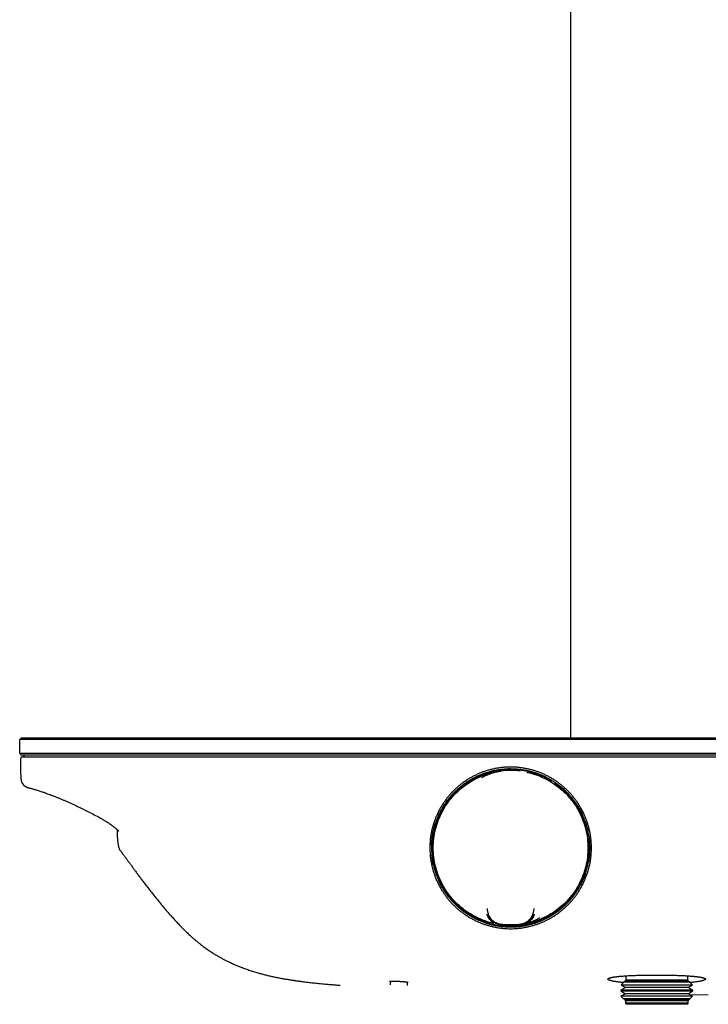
# Model space of a CAD drawing. Header units: millimetres. Extents: x 8 to 1937, y 12 to 2736.
# Tile 86 of 136: x 936 to 1136, y 1569 to 1856. Entities that reach past the tile are written whole.
import ezdxf

# ---------------------------------------------------------------- set-up
doc = ezdxf.new("R2010")
doc.units = ezdxf.units.MM

msp = doc.modelspace()

# ---------------------------------------------------------------- linework, layer by layer
at = {"color": 7, "linetype": 'Continuous', "lineweight": 30}
for p, q in [((1095.76, 2597.88), (1095.76, 1646.79)), ((935.53, 1646.29), (936.03, 1646.79)), ((936.03, 1646.79), (955.83, 1646.79)), ((955.83, 1646.79), (1285.83, 1646.79)), ((1076.84, 1646.79), (1076.84, 1646.79)), ((1076.92, 1646.79), (1076.92, 1646.79)), ((1081.69, 1646.79), (1081.69, 1646.79)), ((1081.82, 1646.79), (1081.82, 1646.79)), ((955.83, 1646.29), (935.53, 1646.29)), ((935.53, 1642.29), (935.53, 1646.29)), ((1285.83, 1646.29), (955.83, 1646.29)), ((935.53, 1642.29), (955.83, 1642.29)), ((936.03, 1641.79), (935.53, 1642.29)), ((955.83, 1641.79), (936.03, 1641.79)), ((936.83, 1641.29), (936.83, 1641.79)), ((955.74, 1641.29), (1285.93, 1641.29)), ((955.83, 1642.29), (1285.83, 1642.29)), ((1285.83, 1641.79), (955.83, 1641.79)), ((1073.53, 1637.28), (1072.77, 1637.1)), ((1075.52, 1637.11), (1075.52, 1637.11)), ((1078.25, 1637.78), (1077.66, 1637.77)), ((1081.14, 1637.11), (1081.14, 1637.11)), ((935.95, 1634.81), (935.94, 1634.9)), ((935.94, 1634.86), (935.94, 1634.89)), ((935.95, 1634.88), (935.94, 1634.86)), ((935.95, 1634.9), (935.97, 1634.89)), ((1060.03, 1628.3), (1059.72, 1628.3)), ((1096.95, 1628.3), (1096.63, 1628.3)), ((955.19, 1625.45), (955.23, 1625.44)), ((1101.02, 1618.54), (1101.03, 1618.51)), ((1063.54, 1597.18), (1063.59, 1597.26)), ((1066.3, 1595.48), (1066.3, 1595.19)), ((1085.17, 1597.15), (1085.17, 1597.17)), ((1075.52, 1592.46), (1075.52, 1592.46)), ((1081.14, 1592.46), (1081.14, 1592.46)), ((1043.35, 1576), (1043.34, 1575.14)), ((1043.34, 1575.14), (1043.34, 1574.98)), ((1045.73, 1575.99), (1045.88, 1575.98)), ((1048.32, 1574.71), (1048.32, 1575.74)), ((1111.28, 1575.73), (1110.45, 1574.91)), ((1111.71, 1575.98), (1111.28, 1575.73)), ((1130.39, 1575.73), (1111.28, 1575.73)), ((1111.83, 1576.29), (1111.59, 1576.05)), ((1111.59, 1576.05), (1111.71, 1575.98)), ((1111.59, 1576.05), (1130.07, 1576.05)), ((1129.96, 1575.98), (1111.71, 1575.98)), ((1111.83, 1577.57), (1111.83, 1576.29)), ((1129.83, 1576.29), (1111.83, 1576.29)), ((1129.83, 1576.29), (1129.83, 1577.57)), ((1130.07, 1576.05), (1129.83, 1576.29)), ((1129.96, 1575.98), (1130.07, 1576.05)), ((1130.39, 1575.73), (1129.96, 1575.98)), ((1131.21, 1574.91), (1130.39, 1575.73)), ((1111.71, 1574.18), (1110.35, 1573.4)), ((1110.35, 1573.4), (1110.35, 1573.16)), ((1131.31, 1573.4), (1110.35, 1573.4)), ((1110.35, 1573.16), (1111.71, 1572.38)), ((1110.35, 1573.16), (1131.31, 1573.16)), ((1111.71, 1572.38), (1110.4, 1571.62)), ((1110.45, 1574.91), (1111.71, 1574.18)), ((1110.45, 1574.91), (1131.21, 1574.91)), ((1129.96, 1574.18), (1111.71, 1574.18)), ((1129.96, 1572.38), (1111.71, 1572.38)), ((1129.96, 1574.18), (1131.21, 1574.91)), ((1131.31, 1573.4), (1129.96, 1574.18)), ((1129.96, 1572.38), (1131.31, 1573.16)), ((1131.27, 1571.62), (1129.96, 1572.38)), ((1131.31, 1573.16), (1131.31, 1573.4)), ((1110.4, 1571.62), (1111.07, 1570.95)), ((1131.27, 1571.62), (1110.4, 1571.62)), ((1111.07, 1570.95), (1111.71, 1570.58)), ((1111.07, 1570.95), (1130.6, 1570.95)), ((1111.71, 1570.58), (1111.54, 1570.48)), ((1111.54, 1570.48), (1111.73, 1570.29)), ((1130.13, 1570.48), (1111.54, 1570.48)), ((1129.96, 1570.58), (1111.71, 1570.58)), ((1111.73, 1570.29), (1111.73, 1569.59)), ((1129.93, 1570.29), (1111.73, 1570.29)), ((1111.73, 1569.59), (1112.03, 1569.29)), ((1129.93, 1569.59), (1111.73, 1569.59)), ((1129.63, 1569.29), (1129.93, 1569.59)), ((1129.93, 1570.29), (1130.13, 1570.48)), ((1129.93, 1569.59), (1129.93, 1570.29)), ((1129.96, 1570.58), (1130.6, 1570.95)), ((1130.13, 1570.48), (1129.96, 1570.58)), ((1130.56, 1572.03), (1135.83, 1572.14)), ((1130.6, 1570.95), (1131.27, 1571.62)), ((1129.63, 1569.29), (1112.03, 1569.29))]:
    msp.add_line(p, q, dxfattribs=at)
at = {"color": 7, "linetype": 'Continuous', "lineweight": 30, "flags": 128}
for points in [[(1055.59, 1615.53), (1055.45, 1615.69), (1055.35, 1615.8)], [(1055.61, 1613.77), (1055.44, 1614), (1055.35, 1614.12)], [(1057.58, 1604.89), (1057.6, 1605.05), (1057.64, 1605.33)], [(1058.34, 1603.4), (1058.42, 1603.71), (1058.44, 1603.76)]]:
    msp.add_lwpolyline(points, dxfattribs=at)
at = {"color": 7, "linetype": 'Continuous', "lineweight": 30}
for centre, radius, start, end in [((936.33, 1640.79), 0.5, 90, 181.0003), ((1078.33, 1614.79), 22.75, 59.1502, 54.5345), ((1078.33, 1614.79), 22.5, 82.8273, 97.1726), ((938.55, 1634.86), 2.61, 181.1715, 256.9505), ((1089.79, 1633.97), 0.4, 344.9071, 59.1502), ((1091.3, 1632.99), 0.4, 54.5345, 122.9847), ((1078.33, 1614.79), 22.5, 262.8264, 277.1736), ((1078.33, 1614.79), 22.5, 262.8552, 277.1448), ((1078.33, 1614.79), 22.33, 263.9182, 276.0818)]:
    msp.add_arc(centre, radius, start, end, dxfattribs=at)
for points, knots in [([(936.33, 1641.29), (936.34, 1641.29), (936.34, 1641.29), (936.41, 1641.29), (936.51, 1641.29), (936.65, 1641.29), (936.84, 1641.29), (937.05, 1641.29), (937.31, 1641.29), (937.59, 1641.29), (937.9, 1641.29), (938.25, 1641.29), (938.65, 1641.29), (939.1, 1641.29), (939.6, 1641.29), (940.14, 1641.29), (940.71, 1641.29), (941.32, 1641.29), (941.97, 1641.29), (942.64, 1641.29), (943.35, 1641.29), (944.08, 1641.29), (944.85, 1641.29), (945.64, 1641.29), (946.45, 1641.29), (947.28, 1641.29), (948.14, 1641.29), (949.01, 1641.29), (949.91, 1641.29), (950.85, 1641.29), (951.81, 1641.29), (952.78, 1641.29), (953.76, 1641.29), (954.75, 1641.29), (955.41, 1641.29), (955.74, 1641.29)], [0, 0, 0, 0, 0.029473, 0.05884, 0.088128, 0.117359, 0.146558, 0.175749, 0.203286, 0.230854, 0.258472, 0.286096, 0.313711, 0.344519, 0.375313, 0.406089, 0.436845, 0.467578, 0.498285, 0.528974, 0.559659, 0.590348, 0.621049, 0.651764, 0.682497, 0.713249, 0.74402, 0.774812, 0.805624, 0.837928, 0.870259, 0.902623, 0.935026, 0.967481, 1, 1, 1, 1]), ([(935.94, 1634.89), (935.92, 1635.99), (935.88, 1637.95), (935.85, 1639.91), (935.83, 1640.78)], [0, 0, 0, 0, 0.56, 1, 1, 1, 1]), ([(1078.33, 1591.28), (1077.99, 1591.28), (1077.3, 1591.29), (1076.26, 1591.36), (1075.23, 1591.48), (1074.21, 1591.64), (1073.2, 1591.84), (1072.21, 1592.09), (1071.23, 1592.38), (1070.28, 1592.7), (1069.32, 1593.08), (1068.38, 1593.49), (1067.46, 1593.95), (1066.56, 1594.44), (1065.67, 1594.98), (1064.82, 1595.55), (1063.99, 1596.16), (1063.2, 1596.79), (1062.43, 1597.46), (1061.7, 1598.17), (1060.98, 1598.91), (1060.3, 1599.69), (1059.66, 1600.5), (1059.05, 1601.34), (1058.48, 1602.19), (1057.95, 1603.07), (1057.46, 1603.96), (1057.02, 1604.87), (1056.61, 1605.8), (1056.23, 1606.76), (1055.9, 1607.74), (1055.62, 1608.73), (1055.37, 1609.74), (1055.17, 1610.75), (1055.02, 1611.76), (1054.91, 1612.77), (1054.85, 1613.78), (1054.82, 1614.8), (1054.85, 1615.82), (1054.92, 1616.85), (1055.03, 1617.88), (1055.19, 1618.9), (1055.39, 1619.91), (1055.64, 1620.9), (1055.92, 1621.88), (1056.25, 1622.83), (1056.62, 1623.78), (1057.03, 1624.72), (1057.48, 1625.64), (1057.98, 1626.55), (1058.52, 1627.43), (1059.1, 1628.29), (1059.7, 1629.11), (1060.34, 1629.9), (1061, 1630.67), (1061.71, 1631.4), (1062.44, 1632.11), (1063.22, 1632.79), (1064.02, 1633.43), (1064.86, 1634.04), (1065.72, 1634.62), (1066.59, 1635.15), (1067.48, 1635.64), (1068.39, 1636.08), (1069.32, 1636.5), (1070.28, 1636.87), (1071.26, 1637.2), (1072.26, 1637.49), (1073.27, 1637.73), (1074.29, 1637.94), (1075.31, 1638.09), (1076.32, 1638.2), (1077.34, 1638.27), (1078.35, 1638.29), (1079.38, 1638.27), (1080.41, 1638.2), (1081.43, 1638.08), (1082.46, 1637.92), (1083.47, 1637.72), (1084.46, 1637.47), (1085.44, 1637.19), (1086.39, 1636.86), (1087.34, 1636.49), (1088.28, 1636.08), (1089.2, 1635.63), (1090.1, 1635.13), (1090.99, 1634.59), (1091.85, 1634.01), (1092.67, 1633.41), (1093.46, 1632.77), (1094.22, 1632.1), (1094.96, 1631.4), (1095.66, 1630.66), (1096.34, 1629.89), (1096.99, 1629.08), (1097.6, 1628.25), (1098.17, 1627.39), (1098.7, 1626.51), (1099.19, 1625.62), (1099.64, 1624.71), (1100.05, 1623.78), (1100.42, 1622.82), (1100.75, 1621.85), (1101.04, 1620.86), (1101.29, 1619.85), (1101.49, 1618.84), (1101.64, 1617.83), (1101.75, 1616.82), (1101.82, 1615.81), (1101.84, 1614.78), (1101.82, 1613.75), (1101.75, 1612.72), (1101.64, 1611.69), (1101.48, 1610.67), (1101.28, 1609.66), (1101.03, 1608.67), (1100.75, 1607.7), (1100.42, 1606.74), (1100.05, 1605.79), (1099.64, 1604.84), (1099.18, 1603.92), (1098.68, 1603.01), (1098.14, 1602.13), (1097.57, 1601.27), (1096.97, 1600.45), (1096.33, 1599.66), (1095.66, 1598.9), (1094.96, 1598.16), (1094.22, 1597.46), (1093.45, 1596.78), (1092.64, 1596.14), (1091.81, 1595.53), (1090.95, 1594.96), (1090.08, 1594.43), (1089.19, 1593.95), (1088.28, 1593.5), (1087.34, 1593.09), (1086.38, 1592.71), (1085.41, 1592.38), (1084.41, 1592.09), (1083.41, 1591.84), (1082.4, 1591.63), (1081.38, 1591.47), (1080.36, 1591.36), (1079.35, 1591.29), (1078.67, 1591.28), (1078.33, 1591.28)], [0, 0, 0, 0, 0.007016, 0.014028, 0.021048, 0.028091, 0.035118, 0.041973, 0.048825, 0.055685, 0.062567, 0.069568, 0.076548, 0.083521, 0.090499, 0.097523, 0.104426, 0.111307, 0.118181, 0.12506, 0.132085, 0.13909, 0.146088, 0.153094, 0.160107, 0.166974, 0.173836, 0.180705, 0.187594, 0.194597, 0.20159, 0.208589, 0.215606, 0.222634, 0.229505, 0.236359, 0.24321, 0.250069, 0.257043, 0.26402, 0.271012, 0.278034, 0.285079, 0.291964, 0.298821, 0.305665, 0.312507, 0.31947, 0.326438, 0.333425, 0.340444, 0.347493, 0.354386, 0.361248, 0.368093, 0.374935, 0.381904, 0.388872, 0.395855, 0.402864, 0.409906, 0.416799, 0.423667, 0.430523, 0.437381, 0.444371, 0.451374, 0.458403, 0.465473, 0.472575, 0.479508, 0.486403, 0.493274, 0.500132, 0.507103, 0.514077, 0.521068, 0.528089, 0.535137, 0.542023, 0.548882, 0.555725, 0.562566, 0.569528, 0.576496, 0.583482, 0.590499, 0.597549, 0.604441, 0.611305, 0.618152, 0.624995, 0.631967, 0.638937, 0.645919, 0.652925, 0.659964, 0.666856, 0.673726, 0.680585, 0.687449, 0.694448, 0.701429, 0.708407, 0.715395, 0.72241, 0.729295, 0.736172, 0.743055, 0.749955, 0.756982, 0.763989, 0.77099, 0.777997, 0.785008, 0.791873, 0.798732, 0.805599, 0.812486, 0.819486, 0.826478, 0.833476, 0.840494, 0.847523, 0.854395, 0.86125, 0.868099, 0.874957, 0.881904, 0.888857, 0.895832, 0.90284, 0.909852, 0.916704, 0.923555, 0.930419, 0.937306, 0.944337, 0.951343, 0.958337, 0.965332, 0.972384, 0.97932, 0.986226, 0.993115, 1, 1, 1, 1]), ([(1073.58, 1592.83), (1073.34, 1592.87), (1072.21, 1593.07), (1070.25, 1593.75), (1067.78, 1594.85), (1065.46, 1596.27), (1063.33, 1597.95), (1061.41, 1599.87), (1059.75, 1602.01), (1058.34, 1604.34), (1057.23, 1606.81), (1056.43, 1609.41), (1055.94, 1612.08), (1055.78, 1614.79), (1055.94, 1617.5), (1056.43, 1620.17), (1057.23, 1622.76), (1058.34, 1625.24), (1059.75, 1627.56), (1061.41, 1629.7), (1063.33, 1631.63), (1065.46, 1633.31), (1067.78, 1634.72), (1070.25, 1635.83), (1072.21, 1636.5), (1073.34, 1636.7), (1073.59, 1636.75)], [0, 0, 0, 0, 0.0121708, 0.0565171, 0.1008635, 0.1452098, 0.1895562, 0.2339025, 0.2782489, 0.3225952, 0.3669416, 0.4112879, 0.4556343, 0.4999806, 0.544327, 0.5886733, 0.6330197, 0.677366, 0.7217124, 0.7660587, 0.8104051, 0.8547514, 0.8990978, 0.9434441, 0.9877905, 1, 1, 1, 1]), ([(1065.91, 1634.14), (1065.94, 1634.17), (1066.03, 1634.22), (1066.19, 1634.33), (1066.39, 1634.45), (1066.64, 1634.61), (1066.93, 1634.77), (1067.23, 1634.94), (1067.51, 1635.09), (1067.79, 1635.24), (1068.05, 1635.37), (1068.3, 1635.5), (1068.54, 1635.61), (1068.75, 1635.71), (1068.93, 1635.79), (1069.1, 1635.86), (1069.28, 1635.94), (1069.46, 1636.02), (1069.66, 1636.1), (1069.89, 1636.19), (1070.16, 1636.29), (1070.47, 1636.41), (1070.85, 1636.55), (1071.31, 1636.7), (1071.81, 1636.85), (1072.3, 1636.99), (1072.62, 1637.07), (1072.78, 1637.11)], [0, 0, 0, 0, 0.018388, 0.043489, 0.075489, 0.114477, 0.161073, 0.206568, 0.250255, 0.291079, 0.330205, 0.367638, 0.402988, 0.434049, 0.460472, 0.482569, 0.508399, 0.535361, 0.562844, 0.595154, 0.633022, 0.676459, 0.725476, 0.79712, 0.866804, 0.93443, 1, 1, 1, 1]), ([(1069.96, 1635.14), (1070.05, 1635.2), (1070.24, 1635.33), (1070.55, 1635.52), (1070.88, 1635.71), (1071.23, 1635.89), (1071.6, 1636.06), (1071.88, 1636.18), (1072.08, 1636.26), (1072.18, 1636.3), (1072.29, 1636.34), (1072.4, 1636.38), (1072.51, 1636.42), (1072.75, 1636.5), (1073.11, 1636.62), (1073.59, 1636.75), (1074.02, 1636.85), (1074.4, 1636.94), (1074.75, 1637), (1075.04, 1637.05), (1075.29, 1637.08), (1075.44, 1637.1), (1075.51, 1637.11)], [0, 0, 0, 0, 0.055208, 0.115185, 0.179966, 0.249579, 0.314853, 0.383894, 0.4026, 0.421565, 0.440789, 0.460272, 0.480014, 0.500014, 0.59075, 0.67348, 0.748153, 0.814738, 0.873215, 0.923579, 0.965836, 1, 1, 1, 1]), ([(1073.53, 1637.28), (1073.58, 1637.29), (1073.69, 1637.32), (1073.86, 1637.36), (1074.02, 1637.39), (1074.19, 1637.42), (1074.4, 1637.46), (1074.65, 1637.5), (1074.96, 1637.55), (1075.28, 1637.59), (1075.65, 1637.64), (1076.05, 1637.68), (1076.46, 1637.72), (1076.78, 1637.74), (1077.03, 1637.76), (1077.2, 1637.77), (1077.35, 1637.77), (1077.46, 1637.78), (1077.54, 1637.78), (1077.61, 1637.78), (1077.65, 1637.78), (1077.67, 1637.78)], [0, 0, 0, 0, 0.0453888, 0.0844014, 0.1211374, 0.1625598, 0.2089461, 0.2739116, 0.3466338, 0.4270501, 0.5086428, 0.6122611, 0.7099435, 0.8016723, 0.845302, 0.8871726, 0.9239195, 0.9475608, 0.9679815, 0.9853685, 1, 1, 1, 1]), ([(1075.51, 1637.11), (1075.38, 1637.09), (1075.13, 1637.06), (1074.79, 1637), (1074.53, 1636.93), (1074.37, 1636.88), (1074.31, 1636.87)], [0, 0, 0, 0, 0.292519, 0.570353, 0.841243, 1, 1, 1, 1]), ([(1078.22, 1637.79), (1078.28, 1637.79), (1078.41, 1637.79), (1078.62, 1637.79), (1078.87, 1637.79), (1079.15, 1637.78), (1079.45, 1637.77), (1079.77, 1637.75), (1080.12, 1637.73), (1080.5, 1637.69), (1080.89, 1637.65), (1081.25, 1637.61), (1081.58, 1637.57), (1081.86, 1637.52), (1082.1, 1637.49), (1082.32, 1637.45), (1082.51, 1637.41), (1082.7, 1637.38), (1082.89, 1637.34), (1083.11, 1637.29), (1083.35, 1637.24), (1083.62, 1637.18), (1083.91, 1637.11), (1084.21, 1637.03), (1084.53, 1636.95), (1084.87, 1636.85), (1085.22, 1636.74), (1085.56, 1636.63), (1085.87, 1636.53), (1086.14, 1636.43), (1086.37, 1636.35), (1086.57, 1636.27), (1086.75, 1636.2), (1086.92, 1636.13), (1087.09, 1636.06), (1087.28, 1635.99), (1087.49, 1635.89), (1087.78, 1635.77), (1088.13, 1635.61), (1088.55, 1635.41), (1088.98, 1635.18), (1089.4, 1634.96), (1089.77, 1634.75), (1090.07, 1634.57), (1090.34, 1634.41), (1090.51, 1634.3), (1090.59, 1634.25)], [0, 0, 0, 0, 0.0135965, 0.0300859, 0.0496868, 0.0714478, 0.09421, 0.1179761, 0.1460184, 0.1753527, 0.2058535, 0.2343733, 0.2595855, 0.2811231, 0.2994587, 0.3157994, 0.3320937, 0.3453511, 0.3596203, 0.3766142, 0.3963338, 0.4178826, 0.4404337, 0.463984, 0.4885293, 0.5163079, 0.5452455, 0.5732563, 0.5982431, 0.620211, 0.6391668, 0.6553873, 0.6698696, 0.6840052, 0.6970691, 0.7122728, 0.7301791, 0.7506537, 0.7837269, 0.8191012, 0.8567931, 0.8967575, 0.926911, 0.9541533, 0.9785064, 1, 1, 1, 1]), ([(1083.08, 1636.75), (1083.33, 1636.7), (1084.46, 1636.5), (1086.41, 1635.83), (1088.89, 1634.72), (1091.2, 1633.31), (1093.34, 1631.63), (1095.25, 1629.7), (1096.92, 1627.56), (1098.32, 1625.24), (1099.43, 1622.76), (1100.24, 1620.17), (1100.72, 1617.5), (1100.89, 1614.79), (1100.72, 1612.08), (1100.24, 1609.41), (1099.43, 1606.81), (1098.32, 1604.34), (1096.92, 1602.01), (1095.25, 1599.87), (1093.34, 1597.95), (1091.2, 1596.27), (1088.89, 1594.85), (1086.41, 1593.75), (1084.46, 1593.07), (1083.32, 1592.87), (1083.08, 1592.83)], [0, 0, 0, 0, 0.012171, 0.056517, 0.100863, 0.14521, 0.189556, 0.233903, 0.278249, 0.322595, 0.366942, 0.411288, 0.455634, 0.499981, 0.544327, 0.588673, 0.63302, 0.677366, 0.721712, 0.766059, 0.810405, 0.854751, 0.899098, 0.943444, 0.98779, 1, 1, 1, 1]), ([(936.05, 1634.13), (936.06, 1634.09), (936.1, 1633.97), (936.19, 1633.76), (936.32, 1633.51), (936.48, 1633.27), (936.67, 1633.05), (936.88, 1632.86), (937.08, 1632.71), (937.28, 1632.59), (937.42, 1632.51), (937.52, 1632.47), (937.57, 1632.45), (937.62, 1632.43), (937.67, 1632.41), (937.71, 1632.39), (937.75, 1632.38), (937.79, 1632.37), (937.83, 1632.36), (937.87, 1632.35), (937.91, 1632.33), (937.96, 1632.32), (938.01, 1632.31), (938.07, 1632.29), (938.13, 1632.27), (938.24, 1632.24), (938.39, 1632.2), (938.6, 1632.14), (938.84, 1632.08), (939.09, 1632.01), (939.37, 1631.93), (939.7, 1631.83), (940.07, 1631.72), (940.49, 1631.6), (940.94, 1631.45), (941.43, 1631.3), (941.94, 1631.13), (942.48, 1630.95), (943.05, 1630.75), (943.67, 1630.52), (944.35, 1630.27), (945.09, 1629.99), (945.85, 1629.7), (946.64, 1629.38), (947.44, 1629.05), (948.26, 1628.71), (949.09, 1628.34), (949.94, 1627.97), (950.81, 1627.57), (951.68, 1627.17), (952.55, 1626.75), (953.43, 1626.33), (954.31, 1625.9), (954.9, 1625.6), (955.19, 1625.45)], [0, 0, 0, 0, 0.003657, 0.01275, 0.021989, 0.031355, 0.040761, 0.050071, 0.059212, 0.066197, 0.073804, 0.075872, 0.078115, 0.080737, 0.084033, 0.087377, 0.091534, 0.096668, 0.102938, 0.110498, 0.119819, 0.130331, 0.141732, 0.153718, 0.165985, 0.178219, 0.206425, 0.233994, 0.258328, 0.282621, 0.306995, 0.331439, 0.359277, 0.387152, 0.415033, 0.442892, 0.470703, 0.498443, 0.526126, 0.553791, 0.58545, 0.617154, 0.648875, 0.680573, 0.7122, 0.743816, 0.775627, 0.807589, 0.839643, 0.871722, 0.903753, 0.935736, 0.967793, 1, 1, 1, 1]), ([(1059.3, 1627.71), (1059.4, 1627.85), (1059.59, 1628.12), (1059.88, 1628.53), (1060.17, 1628.92), (1060.47, 1629.29), (1060.74, 1629.61), (1060.97, 1629.89), (1061.17, 1630.11), (1061.34, 1630.3), (1061.5, 1630.47), (1061.63, 1630.61), (1061.76, 1630.75), (1061.88, 1630.87), (1062, 1631), (1062.14, 1631.13), (1062.3, 1631.29), (1062.49, 1631.47), (1062.71, 1631.68), (1062.98, 1631.92), (1063.28, 1632.19), (1063.64, 1632.48), (1064.03, 1632.8), (1064.31, 1633.02), (1064.46, 1633.13)], [0, 0, 0, 0, 0.067864, 0.134139, 0.198869, 0.262096, 0.323447, 0.367278, 0.406408, 0.440848, 0.470604, 0.496376, 0.520436, 0.543852, 0.565475, 0.590676, 0.620464, 0.65491, 0.69548, 0.742821, 0.796946, 0.85786, 0.925552, 1, 1, 1, 1]), ([(1065.93, 1634.15), (1065.74, 1634.03), (1065.27, 1633.73), (1064.75, 1633.36), (1064.42, 1633.1), (1064.35, 1633.05)], [0, 0, 0, 0, 0.344819, 0.871462, 1, 1, 1, 1]), ([(1090.86, 1634.07), (1090.82, 1634.1), (1090.72, 1634.17), (1090.62, 1634.23), (1090.55, 1634.27)], [0, 0, 0, 0, 0.356624, 1, 1, 1, 1]), ([(1090.85, 1634.08), (1090.9, 1634.05), (1090.98, 1634), (1091.12, 1633.92), (1091.24, 1633.83), (1091.38, 1633.74), (1091.54, 1633.63), (1091.73, 1633.49), (1091.96, 1633.32), (1092.21, 1633.14), (1092.49, 1632.92), (1092.79, 1632.69), (1093.09, 1632.44), (1093.31, 1632.25), (1093.47, 1632.11), (1093.59, 1632.01), (1093.7, 1631.91), (1093.81, 1631.8), (1093.88, 1631.73), (1093.92, 1631.7)], [0, 0, 0, 0, 0.045593, 0.085237, 0.121641, 0.162315, 0.208064, 0.272369, 0.344561, 0.424619, 0.510309, 0.617635, 0.715285, 0.803311, 0.843727, 0.881748, 0.916829, 0.962088, 1, 1, 1, 1]), ([(1094.98, 1630.65), (1094.86, 1630.77), (1094.52, 1631.14), (1094.15, 1631.48), (1093.91, 1631.71)], [0, 0, 0, 0, 0.332702, 1, 1, 1, 1]), ([(1094.97, 1630.67), (1094.99, 1630.65), (1095.03, 1630.61), (1095.1, 1630.53), (1095.2, 1630.43), (1095.32, 1630.31), (1095.5, 1630.1), (1095.74, 1629.83), (1096.02, 1629.51), (1096.28, 1629.19), (1096.52, 1628.88), (1096.74, 1628.59), (1096.93, 1628.33), (1097.09, 1628.11), (1097.23, 1627.92), (1097.34, 1627.75), (1097.45, 1627.58), (1097.57, 1627.4), (1097.71, 1627.2), (1097.86, 1626.96), (1098.03, 1626.68), (1098.27, 1626.28), (1098.55, 1625.77), (1098.87, 1625.16), (1099.06, 1624.75), (1099.16, 1624.55)], [0, 0, 0, 0, 0.010763, 0.024651, 0.041783, 0.066226, 0.095336, 0.153728, 0.211419, 0.266359, 0.318528, 0.367909, 0.412734, 0.449549, 0.478866, 0.504831, 0.531743, 0.559384, 0.591946, 0.629975, 0.673463, 0.722407, 0.817374, 0.909872, 1, 1, 1, 1]), ([(1057.36, 1624.23), (1057.4, 1624.31), (1057.47, 1624.48), (1057.59, 1624.74), (1057.73, 1625.03), (1057.88, 1625.33), (1058.05, 1625.65), (1058.22, 1625.97), (1058.39, 1626.26), (1058.54, 1626.51), (1058.66, 1626.72), (1058.76, 1626.88), (1058.84, 1627.01), (1058.93, 1627.15), (1058.99, 1627.24), (1059.02, 1627.28)], [0, 0, 0, 0, 0.075908, 0.15902, 0.249423, 0.347205, 0.452453, 0.559202, 0.655093, 0.73973, 0.813074, 0.860648, 0.902587, 0.947816, 1, 1, 1, 1]), ([(1059.3, 1627.71), (1059.29, 1627.69), (1059.26, 1627.64), (1059.21, 1627.57), (1059.15, 1627.47), (1059.08, 1627.38), (1059.04, 1627.31), (1059.02, 1627.28)], [0, 0, 0, 0, 0.115289, 0.336369, 0.557514, 0.778725, 1, 1, 1, 1]), ([(955.14, 1625.49), (955.7, 1625.21), (956.81, 1624.65), (957.9, 1624.06), (958.44, 1623.77)], [0, 0, 0, 0, 0.5034469, 1, 1, 1, 1]), ([(958.44, 1623.76), (958.5, 1623.72), (958.61, 1623.66), (958.76, 1623.58), (958.87, 1623.52), (959.05, 1623.43), (959.31, 1623.28), (959.67, 1623.07), (960.04, 1622.86), (960.37, 1622.66), (960.67, 1622.47), (960.95, 1622.3), (961.2, 1622.14), (961.42, 1621.99), (961.6, 1621.87), (961.75, 1621.77), (961.88, 1621.68), (961.99, 1621.61), (962.08, 1621.54), (962.18, 1621.47), (962.3, 1621.38), (962.43, 1621.29), (962.56, 1621.19), (962.69, 1621.09), (962.82, 1620.99), (962.96, 1620.88), (963.11, 1620.76), (963.27, 1620.64), (963.4, 1620.52), (963.51, 1620.42), (963.61, 1620.33), (963.71, 1620.25), (963.8, 1620.16), (963.9, 1620.07), (963.98, 1619.98), (964.05, 1619.91), (964.11, 1619.85), (964.15, 1619.8), (964.19, 1619.76), (964.21, 1619.74), (964.24, 1619.7), (964.27, 1619.67), (964.29, 1619.64), (964.3, 1619.63), (964.31, 1619.61), (964.32, 1619.6), (964.32, 1619.6), (964.32, 1619.6)], [0, 0, 0, 0, 0.0221, 0.039571, 0.053395, 0.064479, 0.102626, 0.150031, 0.195513, 0.23738, 0.275564, 0.310008, 0.344737, 0.374473, 0.399176, 0.418862, 0.436007, 0.452023, 0.466059, 0.479429, 0.496274, 0.517831, 0.538094, 0.560112, 0.580953, 0.600469, 0.631932, 0.659399, 0.684909, 0.708984, 0.728392, 0.749569, 0.772235, 0.796107, 0.821016, 0.843205, 0.857022, 0.868821, 0.882543, 0.899546, 0.915919, 0.932897, 0.946625, 0.958558, 0.971898, 0.989327, 1, 1, 1, 1]), ([(1057.39, 1624.28), (1057.32, 1624.13), (1057.13, 1623.71), (1056.85, 1623), (1056.62, 1622.4), (1056.51, 1622.06), (1056.5, 1622.01)], [0, 0, 0, 0, 0.206133, 0.564717, 0.93724, 1, 1, 1, 1]), ([(1099.94, 1622.65), (1099.84, 1622.93), (1099.62, 1623.53), (1099.34, 1624.18), (1099.15, 1624.55), (1099.12, 1624.62)], [0, 0, 0, 0, 0.418556, 0.897329, 1, 1, 1, 1]), ([(1055.35, 1615.62), (1055.35, 1615.67), (1055.35, 1615.77), (1055.35, 1615.92), (1055.36, 1616.08), (1055.37, 1616.25), (1055.38, 1616.45), (1055.4, 1616.69), (1055.43, 1616.98), (1055.46, 1617.31), (1055.5, 1617.64), (1055.54, 1617.95), (1055.58, 1618.23), (1055.62, 1618.47), (1055.66, 1618.69), (1055.69, 1618.87), (1055.72, 1619.02), (1055.74, 1619.16), (1055.77, 1619.31), (1055.81, 1619.49), (1055.85, 1619.7), (1055.9, 1619.92), (1055.96, 1620.16), (1056.02, 1620.41), (1056.09, 1620.67), (1056.16, 1620.93), (1056.24, 1621.2), (1056.31, 1621.45), (1056.38, 1621.68), (1056.45, 1621.87), (1056.49, 1621.98), (1056.5, 1622.03)], [0, 0, 0, 0, 0.025875, 0.048868, 0.072134, 0.098372, 0.12778, 0.160358, 0.207822, 0.260663, 0.312315, 0.361647, 0.404759, 0.44164, 0.473427, 0.503639, 0.525083, 0.544962, 0.568065, 0.595697, 0.627865, 0.664325, 0.701832, 0.739369, 0.781441, 0.823537, 0.86565, 0.907164, 0.944839, 0.975662, 1, 1, 1, 1]), ([(1099.94, 1622.68), (1099.96, 1622.62), (1100, 1622.5), (1100.08, 1622.29), (1100.17, 1622.04), (1100.26, 1621.77), (1100.35, 1621.48), (1100.44, 1621.15), (1100.55, 1620.77), (1100.66, 1620.35), (1100.75, 1619.96), (1100.8, 1619.7), (1100.83, 1619.58)], [0, 0, 0, 0, 0.056269, 0.125203, 0.207474, 0.299848, 0.392295, 0.484202, 0.621003, 0.755907, 0.882578, 1, 1, 1, 1]), ([(964.04, 1616.6), (964.04, 1616.65), (964.04, 1616.77), (964.04, 1616.95), (964.04, 1617.15), (964.04, 1617.36), (964.03, 1617.58), (964.03, 1617.82), (964.03, 1618.07), (964.03, 1618.33), (964.03, 1618.61), (964.02, 1618.9), (964.02, 1619.2), (964.02, 1619.52), (964.02, 1619.77), (964.01, 1619.91), (964.01, 1619.95)], [0, 0, 0, 0, 0.041181, 0.087843, 0.139997, 0.197649, 0.260805, 0.32947, 0.403647, 0.483338, 0.568546, 0.659273, 0.755519, 0.857287, 0.964576, 1, 1, 1, 1]), ([(1101.04, 1618.43), (1101.01, 1618.59), (1100.95, 1618.97), (1100.87, 1619.35), (1100.83, 1619.58)], [0, 0, 0, 0, 0.407551, 1, 1, 1, 1]), ([(1101.03, 1618.51), (1101.07, 1618.25), (1101.15, 1617.73), (1101.24, 1616.94), (1101.3, 1616.15), (1101.33, 1615.36), (1101.34, 1614.59), (1101.32, 1613.92), (1101.3, 1613.37), (1101.26, 1612.93), (1101.23, 1612.52), (1101.19, 1612.15), (1101.15, 1611.83), (1101.11, 1611.57), (1101.08, 1611.34), (1101.04, 1611.11), (1101, 1610.87), (1100.97, 1610.7), (1100.95, 1610.61)], [0, 0, 0, 0, 0.099357, 0.200557, 0.300425, 0.398931, 0.496044, 0.591285, 0.651148, 0.706716, 0.757992, 0.804977, 0.847676, 0.878221, 0.906127, 0.934173, 0.965423, 1, 1, 1, 1]), ([(964.06, 1616.59), (964.06, 1616.46), (964.07, 1616.18), (964.13, 1615.76), (964.22, 1615.34), (964.35, 1614.93), (964.51, 1614.54), (964.7, 1614.16), (964.92, 1613.79), (965.1, 1613.57), (965.18, 1613.45)], [0, 0, 0, 0, 0.117953, 0.245191, 0.371813, 0.49807, 0.623797, 0.748935, 0.874127, 1, 1, 1, 1]), ([(1055.35, 1615.63), (1055.35, 1615.59), (1055.33, 1615.25), (1055.33, 1614.62), (1055.35, 1613.72), (1055.4, 1612.98), (1055.45, 1612.54), (1055.46, 1612.41)], [0, 0, 0, 0, 0.040447, 0.31283, 0.591255, 0.875722, 1, 1, 1, 1]), ([(1100.08, 1607.3), (1100.09, 1607.34), (1100.18, 1607.58), (1100.32, 1608.04), (1100.51, 1608.68), (1100.68, 1609.32), (1100.82, 1609.96), (1100.97, 1610.71), (1101.11, 1611.57), (1101.23, 1612.54), (1101.3, 1613.52), (1101.34, 1614.52), (1101.33, 1615.42), (1101.29, 1616.18), (1101.26, 1616.6), (1101.24, 1616.8)], [0, 0, 0, 0, 0.012897, 0.081494, 0.150091, 0.218688, 0.287286, 0.355883, 0.455874, 0.557068, 0.659464, 0.763063, 0.867865, 0.93714, 1, 1, 1, 1]), ([(965.18, 1613.45), (965.34, 1613.25), (965.67, 1612.83), (966.16, 1612.18), (966.66, 1611.49), (967.19, 1610.76), (967.73, 1610), (968.31, 1609.21), (968.9, 1608.39), (969.54, 1607.53), (970.21, 1606.63), (970.92, 1605.69), (971.66, 1604.72), (972.42, 1603.72), (973.22, 1602.69), (974.05, 1601.64), (974.91, 1600.56), (975.8, 1599.46), (976.73, 1598.33), (977.69, 1597.18), (978.69, 1596), (979.66, 1594.9), (980.58, 1593.87), (981.46, 1592.91), (982.38, 1591.95), (983.33, 1590.98), (984.27, 1590.06), (984.91, 1589.48), (985.21, 1589.2)], [0, 0, 0, 0, 0.024549, 0.050445, 0.077659, 0.106162, 0.135927, 0.166916, 0.199102, 0.23246, 0.268641, 0.306073, 0.344765, 0.384728, 0.425972, 0.468509, 0.512342, 0.557439, 0.603799, 0.651439, 0.700374, 0.750616, 0.79104, 0.832322, 0.874456, 0.917448, 0.961317, 1, 1, 1, 1]), ([(1055.84, 1609.97), (1055.83, 1610.03), (1055.8, 1610.14), (1055.77, 1610.29), (1055.74, 1610.43), (1055.71, 1610.57), (1055.68, 1610.77), (1055.64, 1611.01), (1055.59, 1611.32), (1055.54, 1611.68), (1055.49, 1612.09), (1055.46, 1612.39), (1055.44, 1612.54)], [0, 0, 0, 0, 0.0731962, 0.1383341, 0.1814555, 0.2368094, 0.3055383, 0.4057113, 0.5252331, 0.66413, 0.8224, 1, 1, 1, 1]), ([(1055.84, 1609.97), (1055.91, 1609.65), (1056.06, 1609.03), (1056.32, 1608.11), (1056.6, 1607.23), (1056.92, 1606.38), (1057.22, 1605.65), (1057.42, 1605.21), (1057.5, 1605.04)], [0, 0, 0, 0, 0.186748, 0.369201, 0.547359, 0.721221, 0.890786, 1, 1, 1, 1]), ([(1100.08, 1607.31), (1100.07, 1607.27), (1100.05, 1607.2), (1100.01, 1607.09), (1099.98, 1606.99), (1099.94, 1606.88), (1099.89, 1606.75), (1099.82, 1606.58), (1099.73, 1606.35), (1099.62, 1606.06), (1099.49, 1605.76), (1099.35, 1605.43), (1099.2, 1605.09), (1099.01, 1604.7), (1098.81, 1604.3), (1098.6, 1603.89), (1098.39, 1603.52), (1098.22, 1603.21), (1098.07, 1602.96), (1097.93, 1602.74), (1097.79, 1602.51), (1097.69, 1602.36), (1097.64, 1602.28)], [0, 0, 0, 0, 0.023497, 0.0434, 0.062122, 0.082669, 0.106411, 0.133347, 0.182128, 0.238799, 0.296061, 0.359608, 0.428647, 0.495716, 0.586442, 0.669076, 0.743622, 0.810084, 0.85664, 0.901484, 0.949193, 1, 1, 1, 1]), ([(1059.39, 1601.74), (1059.36, 1601.78), (1059.3, 1601.87), (1059.19, 1602.01), (1059.09, 1602.17), (1058.97, 1602.35), (1058.84, 1602.56), (1058.69, 1602.8), (1058.49, 1603.13), (1058.25, 1603.55), (1057.99, 1604.05), (1057.74, 1604.55), (1057.58, 1604.88), (1057.5, 1605.05)], [0, 0, 0, 0, 0.049155, 0.091392, 0.139731, 0.19597, 0.26046, 0.333211, 0.414233, 0.562189, 0.709796, 0.855717, 1, 1, 1, 1]), ([(1059.39, 1601.74), (1059.48, 1601.61), (1059.7, 1601.29), (1060.1, 1600.76), (1060.57, 1600.17), (1061.06, 1599.59), (1061.56, 1599.05), (1062.05, 1598.54), (1062.53, 1598.07), (1062.97, 1597.67), (1063.36, 1597.33), (1063.62, 1597.1), (1063.82, 1596.95), (1063.95, 1596.84), (1064.1, 1596.72), (1064.26, 1596.59), (1064.61, 1596.32), (1064.96, 1596.07), (1065.26, 1595.87), (1065.3, 1595.84)], [0, 0, 0, 0, 0.054549, 0.141165, 0.235007, 0.325502, 0.41265, 0.496453, 0.576908, 0.654018, 0.708867, 0.761887, 0.778173, 0.797742, 0.822346, 0.846915, 0.871452, 0.980577, 1, 1, 1, 1]), ([(1096.05, 1600.12), (1096.13, 1600.22), (1096.35, 1600.48), (1096.69, 1600.92), (1096.97, 1601.31), (1097.16, 1601.58), (1097.26, 1601.72), (1097.35, 1601.86), (1097.45, 1602), (1097.54, 1602.14), (1097.6, 1602.23), (1097.64, 1602.28)], [0, 0, 0, 0, 0.1436226, 0.3805181, 0.6196621, 0.6826686, 0.7458293, 0.8091443, 0.8726135, 0.9362369, 1, 1, 1, 1]), ([(1088.09, 1593.96), (1088.12, 1593.98), (1088.44, 1594.12), (1089.04, 1594.43), (1089.89, 1594.89), (1090.7, 1595.39), (1091.48, 1595.91), (1092.23, 1596.46), (1092.97, 1597.04), (1093.63, 1597.6), (1094.03, 1597.98), (1094.19, 1598.14)], [0, 0, 0, 0, 0.013987, 0.14132, 0.271244, 0.403759, 0.526478, 0.651339, 0.778341, 0.907485, 1, 1, 1, 1]), ([(1096.05, 1600.12), (1096, 1600.06), (1095.91, 1599.95), (1095.76, 1599.77), (1095.6, 1599.58), (1095.44, 1599.4), (1095.28, 1599.23), (1095.14, 1599.08), (1095.02, 1598.95), (1094.92, 1598.85), (1094.85, 1598.77), (1094.78, 1598.7), (1094.71, 1598.63), (1094.62, 1598.54), (1094.5, 1598.43), (1094.36, 1598.29), (1094.25, 1598.18), (1094.19, 1598.13)], [0, 0, 0, 0, 0.082011, 0.167308, 0.256076, 0.348507, 0.436337, 0.511441, 0.573845, 0.624245, 0.671799, 0.695793, 0.728832, 0.77577, 0.836624, 0.911376, 1, 1, 1, 1]), ([(1063.59, 1597.26), (1063.61, 1597.3), (1063.64, 1597.35), (1063.67, 1597.39), (1063.68, 1597.39)], [0, 0, 0, 0, 0.862667, 1, 1, 1, 1]), ([(1065.82, 1595.49), (1065.79, 1595.51), (1065.72, 1595.55), (1065.58, 1595.64), (1065.43, 1595.74), (1065.32, 1595.82), (1065.26, 1595.86)], [0, 0, 0, 0, 0.184816, 0.40941, 0.679959, 1, 1, 1, 1]), ([(1065.8, 1595.5), (1065.84, 1595.47), (1066.17, 1595.25), (1066.81, 1594.87), (1067.72, 1594.37), (1068.54, 1593.97), (1069.05, 1593.75), (1069.25, 1593.66)], [0, 0, 0, 0, 0.036308, 0.303797, 0.56938, 0.833057, 1, 1, 1, 1]), ([(1075.53, 1592.46), (1075.32, 1592.49), (1074.89, 1592.55), (1074.26, 1592.71), (1073.64, 1592.96), (1073.05, 1593.3), (1072.52, 1593.72), (1072.07, 1594.25), (1071.7, 1594.84), (1071.53, 1595.27), (1071.45, 1595.49)], [0, 0, 0, 0, 0.1200452, 0.2403676, 0.3632877, 0.4882917, 0.6141371, 0.7414107, 0.8711283, 1, 1, 1, 1]), ([(1071.49, 1597.19), (1071.5, 1597.07), (1071.52, 1596.83), (1071.59, 1596.41), (1071.68, 1595.95), (1071.78, 1595.64), (1071.83, 1595.48)], [0, 0, 0, 0, 0.2448903, 0.4924347, 0.7438544, 1, 1, 1, 1]), ([(1071.83, 1595.48), (1071.92, 1595.27), (1072.1, 1594.84), (1072.48, 1594.26), (1072.94, 1593.76), (1073.48, 1593.35), (1074.07, 1593.03), (1074.69, 1592.8), (1075.32, 1592.65), (1075.75, 1592.6), (1075.97, 1592.58)], [0, 0, 0, 0, 0.12933, 0.258613, 0.385313, 0.510837, 0.635646, 0.758594, 0.879296, 1, 1, 1, 1]), ([(1080.7, 1592.58), (1080.91, 1592.6), (1081.34, 1592.65), (1081.98, 1592.8), (1082.6, 1593.03), (1083.18, 1593.35), (1083.72, 1593.76), (1084.19, 1594.26), (1084.57, 1594.84), (1084.74, 1595.27), (1084.83, 1595.48)], [0, 0, 0, 0, 0.120704, 0.241406, 0.364354, 0.489163, 0.614687, 0.741387, 0.87067, 1, 1, 1, 1]), ([(1085.22, 1595.49), (1085.13, 1595.27), (1084.97, 1594.84), (1084.6, 1594.25), (1084.14, 1593.72), (1083.61, 1593.3), (1083.03, 1592.96), (1082.41, 1592.71), (1081.77, 1592.55), (1081.35, 1592.49), (1081.13, 1592.46)], [0, 0, 0, 0, 0.128872, 0.258589, 0.385863, 0.511708, 0.636712, 0.759632, 0.879955, 1, 1, 1, 1]), ([(1083.39, 1593.53), (1083.42, 1593.55), (1083.56, 1593.64), (1083.8, 1593.84), (1084.1, 1594.13), (1084.37, 1594.46), (1084.59, 1594.81), (1084.79, 1595.19), (1084.88, 1595.45), (1084.93, 1595.59)], [0, 0, 0, 0, 0.031809, 0.194638, 0.355086, 0.513647, 0.675911, 0.83748, 1, 1, 1, 1]), ([(1084.83, 1595.48), (1084.88, 1595.64), (1084.99, 1595.95), (1085.08, 1596.41), (1085.14, 1596.84), (1085.17, 1597.07), (1085.18, 1597.19)], [0, 0, 0, 0, 0.257445, 0.509182, 0.756288, 1, 1, 1, 1]), ([(1070.05, 1593.33), (1070.02, 1593.34), (1069.97, 1593.36), (1069.89, 1593.39), (1069.81, 1593.41), (1069.72, 1593.45), (1069.6, 1593.5), (1069.44, 1593.57), (1069.32, 1593.63), (1069.25, 1593.66)], [0, 0, 0, 0, 0.112389, 0.210867, 0.297294, 0.383806, 0.539761, 0.745078, 1, 1, 1, 1]), ([(1070.05, 1593.34), (1070.21, 1593.27), (1070.68, 1593.09), (1071.48, 1592.83), (1072.42, 1592.55), (1073.37, 1592.32), (1074.28, 1592.14), (1075.13, 1592.01), (1075.94, 1591.91), (1076.75, 1591.84), (1077.55, 1591.8), (1078.36, 1591.78), (1079.24, 1591.8), (1080.18, 1591.85), (1081.17, 1591.96), (1082.16, 1592.1), (1082.81, 1592.23), (1083.14, 1592.29)], [0, 0, 0, 0, 0.0398554, 0.1143127, 0.1882301, 0.2616076, 0.3344453, 0.395825, 0.4568161, 0.5174186, 0.5776326, 0.6375104, 0.7005193, 0.7750113, 0.8497554, 0.9247516, 1, 1, 1, 1]), ([(1086.71, 1594.43), (1086.62, 1594.37), (1086.43, 1594.24), (1086.12, 1594.06), (1085.78, 1593.87), (1085.43, 1593.69), (1085.06, 1593.52), (1084.78, 1593.4), (1084.59, 1593.32), (1084.48, 1593.28), (1084.38, 1593.24), (1084.27, 1593.2), (1084.16, 1593.16), (1083.91, 1593.07), (1083.55, 1592.95), (1083.08, 1592.82), (1082.65, 1592.72), (1082.26, 1592.64), (1081.92, 1592.58), (1081.62, 1592.53), (1081.37, 1592.49), (1081.22, 1592.47), (1081.15, 1592.46)], [0, 0, 0, 0, 0.055208, 0.115185, 0.179966, 0.249579, 0.314853, 0.383894, 0.4026, 0.421565, 0.440789, 0.460272, 0.480014, 0.500014, 0.59075, 0.67348, 0.748153, 0.814738, 0.873215, 0.92358, 0.965836, 1, 1, 1, 1]), ([(1081.16, 1592.46), (1081.28, 1592.48), (1081.53, 1592.52), (1081.87, 1592.58), (1082.14, 1592.64), (1082.29, 1592.69), (1082.35, 1592.71)], [0, 0, 0, 0, 0.292519, 0.570353, 0.841243, 1, 1, 1, 1]), ([(1083.14, 1592.29), (1083.41, 1592.36), (1083.97, 1592.48), (1084.8, 1592.71), (1085.64, 1592.97), (1086.4, 1593.24), (1086.87, 1593.44), (1087.07, 1593.51)], [0, 0, 0, 0, 0.204705, 0.414251, 0.628637, 0.847864, 1, 1, 1, 1]), ([(1088.1, 1593.96), (1088.04, 1593.93), (1087.93, 1593.88), (1087.78, 1593.81), (1087.65, 1593.75), (1087.53, 1593.7), (1087.43, 1593.65), (1087.31, 1593.6), (1087.19, 1593.56), (1087.11, 1593.53), (1087.07, 1593.51)], [0, 0, 0, 0, 0.176538, 0.324417, 0.444777, 0.551232, 0.652922, 0.751427, 0.864306, 1, 1, 1, 1]), ([(985.21, 1589.2), (985.37, 1589.05), (985.76, 1588.7), (986.37, 1588.17), (987.04, 1587.61), (987.68, 1587.09), (988.31, 1586.6), (988.91, 1586.14), (989.51, 1585.7), (990.11, 1585.28), (990.69, 1584.88), (991.25, 1584.51), (991.77, 1584.17), (992.27, 1583.86), (992.73, 1583.58), (993.15, 1583.33), (993.56, 1583.1), (993.95, 1582.88), (994.47, 1582.59), (995.12, 1582.24), (996.05, 1581.77), (997.13, 1581.25), (998.38, 1580.71), (999.64, 1580.19), (1000.93, 1579.7), (1002.23, 1579.25), (1003.53, 1578.82), (1004.79, 1578.45), (1006, 1578.12), (1007.16, 1577.82), (1008.33, 1577.54), (1009.49, 1577.28), (1010.64, 1577.05), (1011.76, 1576.83), (1012.84, 1576.64), (1013.89, 1576.47), (1014.68, 1576.34), (1015.23, 1576.26), (1015.57, 1576.21), (1015.93, 1576.15), (1016.32, 1576.1), (1016.74, 1576.04), (1017.19, 1575.98), (1017.68, 1575.91), (1018.23, 1575.84), (1018.83, 1575.77), (1019.47, 1575.69), (1020.14, 1575.61), (1020.88, 1575.53), (1021.68, 1575.45), (1022.56, 1575.36), (1023.49, 1575.27), (1024.46, 1575.18), (1025.48, 1575.09), (1026.54, 1575), (1027.65, 1574.91), (1028.4, 1574.86), (1028.79, 1574.83)], [0, 0, 0, 0, 0.014068, 0.033404, 0.05194, 0.069685, 0.086646, 0.102829, 0.118241, 0.13431, 0.149456, 0.163685, 0.177001, 0.189405, 0.2009, 0.211486, 0.221194, 0.230687, 0.240232, 0.25914, 0.278262, 0.306864, 0.335902, 0.365231, 0.39458, 0.423913, 0.453203, 0.482423, 0.508011, 0.533573, 0.559133, 0.5847, 0.610105, 0.634304, 0.657709, 0.680324, 0.702149, 0.708967, 0.716082, 0.72384, 0.732241, 0.741285, 0.750972, 0.761303, 0.77341, 0.786297, 0.799964, 0.81441, 0.829636, 0.84755, 0.866434, 0.886287, 0.907107, 0.928892, 0.951639, 0.975344, 1, 1, 1, 1]), ([(1043.12, 1575.97), (1043.12, 1575.97), (1043.12, 1575.97), (1043.14, 1575.97), (1043.18, 1575.98), (1043.22, 1575.99), (1043.27, 1575.99), (1043.33, 1576), (1043.39, 1576), (1043.48, 1576.01), (1043.59, 1576.02), (1043.73, 1576.02), (1043.9, 1576.03), (1044.11, 1576.03), (1044.36, 1576.03), (1044.62, 1576.03), (1044.88, 1576.02), (1045.15, 1576.02), (1045.43, 1576.01), (1045.63, 1576), (1045.73, 1575.99)], [0, 0, 0, 0, 0.023116, 0.056194, 0.08657, 0.128515, 0.166047, 0.193402, 0.228421, 0.271093, 0.321398, 0.37932, 0.444862, 0.518053, 0.598931, 0.687521, 0.75905, 0.834935, 0.915216, 1, 1, 1, 1]), ([(1045.89, 1575.98), (1045.98, 1575.98), (1046.18, 1575.97), (1046.45, 1575.95), (1046.71, 1575.93), (1046.94, 1575.91), (1047.15, 1575.89), (1047.36, 1575.87), (1047.58, 1575.85), (1047.78, 1575.82), (1047.95, 1575.8), (1048.1, 1575.78), (1048.23, 1575.76), (1048.33, 1575.74), (1048.4, 1575.72), (1048.45, 1575.71), (1048.48, 1575.7), (1048.49, 1575.7), (1048.49, 1575.7), (1048.49, 1575.7)], [0, 0, 0, 0, 0.0793022, 0.1543642, 0.225194, 0.2917642, 0.3540438, 0.4120134, 0.4908625, 0.5600604, 0.6248968, 0.6914491, 0.7596746, 0.8294885, 0.8768732, 0.9248828, 0.9702752, 0.9988767, 1, 1, 1, 1]), ([(1111.14, 1575.6), (1111.02, 1575.61), (1110.71, 1575.64), (1110.24, 1575.69), (1109.73, 1575.76), (1109.25, 1575.82), (1108.81, 1575.89), (1108.41, 1575.96), (1108.04, 1576.03), (1107.72, 1576.1), (1107.43, 1576.17), (1107.19, 1576.25), (1106.99, 1576.32), (1106.83, 1576.39), (1106.71, 1576.47), (1106.64, 1576.54), (1106.62, 1576.62), (1106.64, 1576.69), (1106.71, 1576.76), (1106.82, 1576.83), (1106.98, 1576.9), (1107.18, 1576.97), (1107.42, 1577.04), (1107.7, 1577.1), (1108.02, 1577.17), (1108.39, 1577.23), (1108.79, 1577.29), (1109.23, 1577.34), (1109.71, 1577.4), (1110.22, 1577.45), (1110.77, 1577.49), (1111.35, 1577.54), (1111.96, 1577.58), (1112.59, 1577.62), (1113.25, 1577.65), (1113.94, 1577.68), (1114.64, 1577.71), (1115.37, 1577.73), (1116.11, 1577.75), (1116.87, 1577.77), (1117.64, 1577.78), (1118.43, 1577.8), (1119.23, 1577.8), (1120.03, 1577.81), (1120.56, 1577.81), (1120.83, 1577.81)], [0, 0, 0, 0, 0.014661, 0.037646, 0.060948, 0.084609, 0.108162, 0.13144, 0.154935, 0.178705, 0.202149, 0.225576, 0.24905, 0.272655, 0.29615, 0.319495, 0.342765, 0.366083, 0.389413, 0.412832, 0.436359, 0.459792, 0.483162, 0.506534, 0.530291, 0.553788, 0.577082, 0.600717, 0.624527, 0.647998, 0.671171, 0.694863, 0.718398, 0.741812, 0.765147, 0.788459, 0.811822, 0.83534, 0.858521, 0.881789, 0.905361, 0.929176, 0.952718, 0.976259, 1, 1, 1, 1]), ([(1106.91, 1576.83), (1106.91, 1576.83), (1106.91, 1576.83), (1106.92, 1576.84), (1106.94, 1576.85), (1106.97, 1576.87), (1107.01, 1576.88), (1107.05, 1576.91), (1107.12, 1576.93), (1107.21, 1576.96), (1107.31, 1577), (1107.43, 1577.03), (1107.58, 1577.07), (1107.75, 1577.11), (1107.95, 1577.15), (1108.19, 1577.19), (1108.48, 1577.24), (1108.82, 1577.29), (1109.21, 1577.34), (1109.63, 1577.39), (1110.06, 1577.43), (1110.48, 1577.47), (1110.78, 1577.49), (1110.92, 1577.51)], [0, 0, 0, 0, 0.00459, 0.041458, 0.074864, 0.104841, 0.132401, 0.158979, 0.198767, 0.236561, 0.276432, 0.319375, 0.366252, 0.416305, 0.469504, 0.525833, 0.583953, 0.658861, 0.732364, 0.804509, 0.872147, 0.93862, 1, 1, 1, 1]), ([(1120.83, 1577.81), (1120.98, 1577.81), (1121.37, 1577.81), (1121.97, 1577.81), (1122.65, 1577.8), (1123.29, 1577.8), (1123.91, 1577.79), (1124.51, 1577.78), (1125.1, 1577.76), (1125.7, 1577.75), (1126.29, 1577.73), (1126.84, 1577.71), (1127.36, 1577.7), (1127.84, 1577.68), (1128.3, 1577.66), (1128.74, 1577.63), (1129.15, 1577.61), (1129.46, 1577.59), (1129.63, 1577.58), (1129.67, 1577.58)], [0, 0, 0, 0, 0.047227, 0.12023, 0.190936, 0.25938, 0.325591, 0.38959, 0.451398, 0.520754, 0.58715, 0.650479, 0.710724, 0.767896, 0.822005, 0.878976, 0.932121, 0.981446, 1, 1, 1, 1]), ([(1120.83, 1577.81), (1121.1, 1577.81), (1121.64, 1577.81), (1122.43, 1577.8), (1123.23, 1577.79), (1124.02, 1577.78), (1124.8, 1577.77), (1125.55, 1577.75), (1126.3, 1577.73), (1127.02, 1577.71), (1127.73, 1577.68), (1128.41, 1577.65), (1129.07, 1577.62), (1129.71, 1577.58), (1130.32, 1577.54), (1130.89, 1577.5), (1131.43, 1577.45), (1131.94, 1577.4), (1132.42, 1577.34), (1132.86, 1577.29), (1133.26, 1577.23), (1133.62, 1577.17), (1133.95, 1577.1), (1134.24, 1577.04), (1134.48, 1576.97), (1134.68, 1576.9), (1134.84, 1576.83), (1134.95, 1576.76), (1135.02, 1576.69), (1135.04, 1576.62), (1135.02, 1576.54), (1134.95, 1576.47), (1134.84, 1576.4), (1134.68, 1576.32), (1134.49, 1576.25), (1134.24, 1576.17), (1133.96, 1576.1), (1133.64, 1576.03), (1133.27, 1575.96), (1132.87, 1575.89), (1132.43, 1575.82), (1131.95, 1575.76), (1131.44, 1575.69), (1130.96, 1575.64), (1130.65, 1575.61), (1130.52, 1575.6)], [0, 0, 0, 0, 0.023646, 0.047149, 0.070707, 0.094558, 0.118161, 0.14148, 0.164732, 0.188305, 0.211688, 0.234984, 0.258264, 0.281583, 0.304981, 0.328494, 0.351472, 0.374774, 0.398443, 0.422002, 0.445279, 0.468776, 0.492551, 0.515995, 0.539424, 0.562902, 0.586502, 0.609993, 0.633343, 0.656631, 0.679935, 0.703265, 0.726696, 0.750234, 0.773668, 0.797041, 0.820418, 0.844175, 0.867675, 0.890974, 0.914609, 0.938417, 0.961891, 0.985073, 1, 1, 1, 1]), ([(1130.54, 1577.52), (1130.69, 1577.51), (1131, 1577.49), (1131.46, 1577.44), (1131.9, 1577.4), (1132.32, 1577.35), (1132.71, 1577.31), (1133.08, 1577.26), (1133.39, 1577.21), (1133.65, 1577.16), (1133.85, 1577.12), (1134.03, 1577.08), (1134.18, 1577.05), (1134.31, 1577.01), (1134.42, 1576.98), (1134.52, 1576.94), (1134.58, 1576.92), (1134.61, 1576.9), (1134.63, 1576.89), (1134.65, 1576.89), (1134.67, 1576.88), (1134.69, 1576.87), (1134.7, 1576.86), (1134.71, 1576.86), (1134.72, 1576.86), (1134.72, 1576.86), (1134.72, 1576.86)], [0, 0, 0, 0, 0.062037, 0.131019, 0.201538, 0.270252, 0.340292, 0.411615, 0.484024, 0.538622, 0.589698, 0.63734, 0.681611, 0.727797, 0.769575, 0.80868, 0.847651, 0.860615, 0.873564, 0.886498, 0.899767, 0.916474, 0.937347, 0.962372, 0.991527, 1, 1, 1, 1])]:
    msp.add_open_spline(points, degree=3, knots=knots, dxfattribs=at)

doc.saveas('drawing.dxf')
